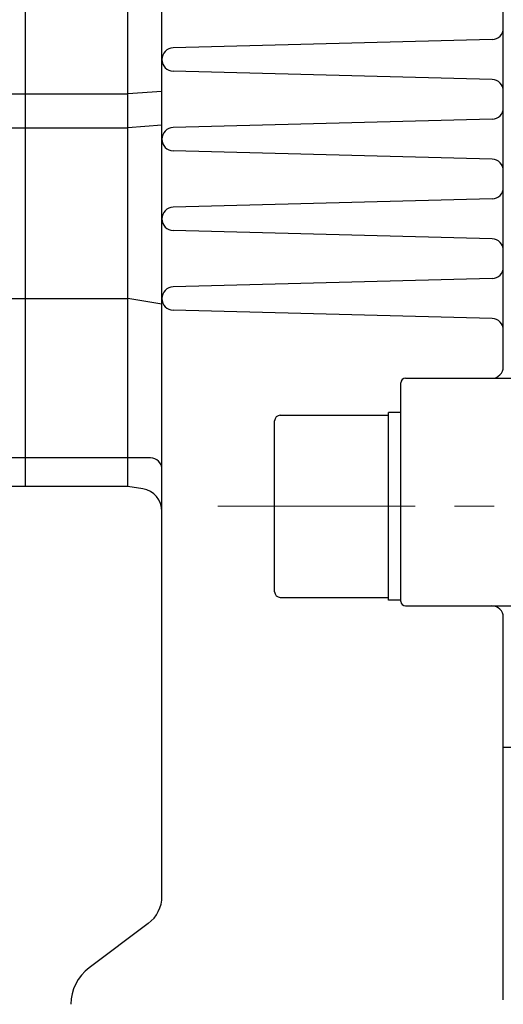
# Model space of a CAD drawing. Header units: millimetres. Extents: x 0 to 1300, y 0 to 891.
# Tile 105 of 124: x 362 to 405, y 516 to 603. Entities that reach past the tile are written whole.
import ezdxf

# ---------------------------------------------------------------- set-up
doc = ezdxf.new("R2010")
doc.units = ezdxf.units.MM
doc.header["$LTSCALE"] = 0.54643
doc.linetypes.add('CENTER', pattern=[50.8, 31.75, -6.35, 6.35, -6.35])
doc.layers.add('NoLayerName_001', color=7, linetype='Continuous')
doc.styles.get("Standard").update_dxf_attribs({"font": 'txt', "bigfont": 'extfont2'})
doc.dimstyles.get("Standard").update_dxf_attribs({"dimtxt": 2.5, "dimasz": 2.5, "dimexe": 1, "dimexo": 1, "dimtad": 1, "dimdec": 3, "dimzin": 0, "dimdsep": 46, "dimtxsty": 'Standard', "dimcen": 2.5, "dimadec": 3, "dimazin": 0, "dimtfac": 0.75, "dimtdec": 3, "dimtmove": 0, "dimatfit": 3, "dimfxl": 1, "dimarcsym": 0})

# ---------------------------------------------------------------- blocks, each defined once
blk = doc.blocks.new('_OPEN30')
at = {"color": 0, "linetype": 'ByBlock', "lineweight": -2}
for p, q in [((-1, 0.267949), (0, 0)), ((0, 0), (-1, -0.267949)), ((0, 0), (-1, 0))]:
    blk.add_line(p, q, dxfattribs=at)
blk = doc.blocks.new('*D144')
at = {"layer": 'Defpoints', "color": 0}
for p in [(347.035, 543.87), (519.535, 516.37), (347.035, 375.843)]:
    blk.add_point(p, dxfattribs=at)
at = {"layer": 'NoLayerName_001', "color": 0, "linetype": 'Continuous', "lineweight": 13}
for p, q in [((347.035, 540.87), (347.035, 372.843)), ((519.535, 513.37), (519.535, 372.843)), ((515.035, 375.843), (351.535, 375.843))]:
    blk.add_line(p, q, dxfattribs=at)
at = {"layer": 'NoLayerName_001', "color": 0, "lineweight": 13, "xscale": 4.5, "yscale": 4.5, "zscale": 4.5, "rotation": 180}
blk.add_blockref('_OPEN30', (347.035, 375.843), dxfattribs=at)
at = {"layer": 'NoLayerName_001', "color": 0, "lineweight": 13, "xscale": 4.5, "yscale": 4.5, "zscale": 4.5}
blk.add_blockref('_OPEN30', (519.535, 375.843), dxfattribs=at)
at = {"layer": 'NoLayerName_001', "color": 0, "lineweight": 13, "insert": (433.285, 385.138), "char_height": 10.5, "attachment_point": 5}
blk.add_mtext('\\W0.8000;１７３', dxfattribs=at)
blk = doc.blocks.new('*D147')
at = {"layer": 'Defpoints', "color": 0}
for p in [(316.535, 842.954), (598.535, 623.292), (316.535, 479.67)]:
    blk.add_point(p, dxfattribs=at)
at = {"layer": 'NoLayerName_001', "color": 0, "linetype": 'Continuous', "lineweight": 13}
for p, q in [((316.535, 482.67), (316.535, 845.954)), ((598.535, 626.292), (598.535, 845.954)), ((594.035, 842.954), (321.035, 842.954))]:
    blk.add_line(p, q, dxfattribs=at)
at = {"layer": 'NoLayerName_001', "color": 0, "lineweight": 13, "xscale": 4.5, "yscale": 4.5, "zscale": 4.5, "rotation": 180}
blk.add_blockref('_OPEN30', (316.535, 842.954), dxfattribs=at)
at = {"layer": 'NoLayerName_001', "color": 0, "lineweight": 13, "xscale": 4.5, "yscale": 4.5, "zscale": 4.5}
blk.add_blockref('_OPEN30', (598.535, 842.954), dxfattribs=at)
at = {"layer": 'NoLayerName_001', "color": 0, "lineweight": 13, "insert": (457.535, 851.314), "char_height": 10.5, "attachment_point": 5}
blk.add_mtext('\\W0.8000;282', dxfattribs=at)

msp = doc.modelspace()

# ---------------------------------------------------------------- linework, layer by layer
at = {"layer": 'NoLayerName_001', "color": 7, "linetype": 'Continuous', "lineweight": 25}
for p, q in [((374.5345, 525.8696), (374.5345, 691.4042)), ((404.5345, 572.3696), (404.5345, 670.8314)), ((362.5345, 561.8696), (362.5345, 650.8696)), ((371.5345, 561.8696), (371.5345, 650.8696)), ((403.5607, 601.1296), (375.5342, 600.3957)), ((403.5607, 597.6095), (375.5342, 598.3434)), ((357.5345, 596.3696), (362.5345, 596.3696)), ((362.5345, 596.3696), (371.5345, 596.3696)), ((374.5345, 596.5595), (371.5345, 596.3696)), ((374.5345, 593.6082), (371.5345, 593.3696)), ((403.5607, 594.1296), (375.5342, 593.3957)), ((357.5345, 593.3696), (362.5345, 593.3696)), ((362.5345, 593.3696), (371.5345, 593.3696)), ((403.5607, 590.6095), (375.5342, 591.3434)), ((403.5607, 587.1296), (375.5342, 586.3957)), ((403.5607, 583.6095), (375.5342, 584.3434)), ((403.5607, 580.1296), (375.5342, 579.3957)), ((357.5345, 578.3696), (362.5345, 578.3696)), ((362.5345, 578.3696), (371.5345, 578.3696)), ((374.5345, 577.8696), (371.5345, 578.3696)), ((403.5607, 576.6095), (375.5342, 577.3434)), ((395.5345, 551.7696), (395.5345, 570.9696)), ((395.9345, 571.3696), (409.5345, 571.3696)), ((394.4345, 551.8696), (394.4345, 568.3696)), ((395.5345, 568.3696), (394.4345, 568.3696)), ((384.4345, 552.6196), (384.4345, 567.6196)), ((384.9345, 568.1196), (394.4345, 568.1196)), ((373.5345, 564.3696), (334.5345, 564.3696)), ((371.5345, 561.8696), (359.5345, 561.8696)), ((372.8633, 561.6481), (371.5345, 561.8696)), ((384.9345, 552.1196), (394.4345, 552.1196)), ((395.5345, 551.8696), (394.4345, 551.8696)), ((395.9345, 551.3696), (409.5345, 551.3696)), ((404.5345, 516.7696), (404.5345, 550.3696)), ((404.5345, 538.9604), (409.5345, 538.9604)), ((373.3345, 523.4695), (368.1345, 519.5695))]:
    msp.add_line(p, q, dxfattribs=at)
at = {"layer": 'NoLayerName_001', "color": 4, "linetype": 'CENTER', "lineweight": 13}
msp.add_line((379.4345, 560.1196), (405.5345, 560.1196), dxfattribs=at)
at = {"layer": 'NoLayerName_001', "color": 7, "linetype": 'Continuous', "lineweight": 25}
for centre, radius, start, end in [((403.5345, 602.1293), 1, 271.5, 0), ((375.5611, 599.3696), 1.0265, 91.5, 268.5), ((403.5345, 596.6098), 1, 0, 88.5), ((403.5345, 595.1293), 1, 271.5, 0), ((375.5611, 592.3696), 1.0265, 91.5, 268.5), ((403.5345, 589.6098), 1, 0, 88.5), ((403.5345, 588.1293), 1, 271.5, 0), ((375.5611, 585.3696), 1.0265, 91.5, 268.5), ((403.5345, 582.6098), 1, 0, 88.5), ((403.5345, 581.1293), 1, 271.5, 0), ((375.5611, 578.3696), 1.0265, 91.5, 268.5), ((403.5345, 575.6098), 1, 0, 88.5), ((403.5345, 572.3696), 1, 270, 0), ((395.9345, 570.9696), 0.4, 90, 180), ((384.9345, 567.6196), 0.5, 90, 180), ((373.5345, 563.3696), 1, 0, 90), ((372.5345, 559.6753), 2, 0, 80.537678), ((384.9345, 552.6196), 0.5, 180, 270), ((395.9345, 551.7696), 0.4, 180, 270), ((403.5345, 550.3696), 1, 0, 90), ((371.5345, 525.8695), 3, 306.869898, 0), ((370.5345, 516.3695), 4, 126.869898, 180)]:
    msp.add_arc(centre, radius, start, end, dxfattribs=at)

# ---------------------------------------------------------------- dimensions: what is measured, and where the dimension line sits
at = {"layer": 'NoLayerName_001', "color": 3, "linetype": 'Continuous', "lineweight": 13}
for base, p1, p2, text, picture, middle in [((316.5345, 842.9537), (598.5345, 623.2922), (316.5345, 479.6696), '\\W0.8000;<>', '*D147', (457.5345, 842.9537)), ((347.0345, 375.8435), (519.5345, 516.3696), (347.0345, 543.8696), '\\W0.8000;１７３', '*D144', (433.2845, 375.8435))]:
    dim = msp.add_linear_dim(base=base, p1=p1, p2=p2, angle=180, text=text, dimstyle='Standard', override={"dimtxt": 10.5, "dimasz": 4.5, "dimexe": 3, "dimexo": 3, "dimgap": 3, "dimzin": 8, "dimblk": 'OPEN30', "dimclrd": 0, "dimclre": 0, "dimclrt": 0, "dimtp": 0, "dimtm": 0, "dimlwd": 13, "dimlwe": 13}, dxfattribs=at)
    dim.commit()
    dim.dimension.update_dxf_attribs({"geometry": picture, "text_midpoint": middle, "dimtype": 160})

doc.saveas('drawing.dxf')
